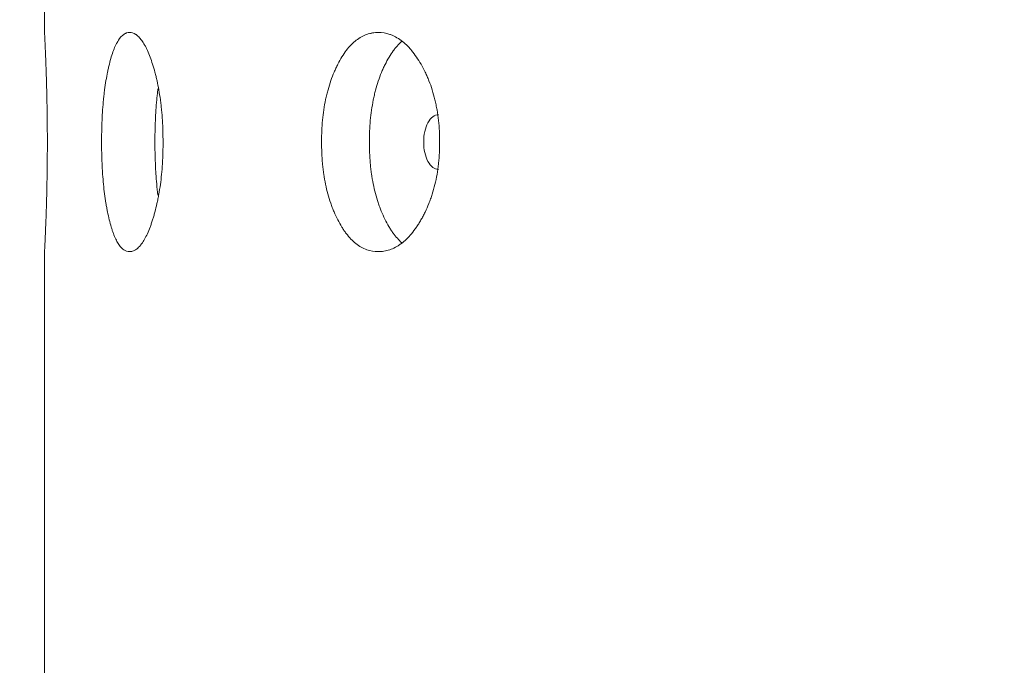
# Model space of a CAD drawing. Header units: millimetres. Extents: x 4 to 1188, y 1 to 840.
# Tile 114 of 210: x 531.37 to 536.5, y 395.02 to 398.39. Entities that reach past the tile are written whole.
import ezdxf

# ---------------------------------------------------------------- set-up
doc = ezdxf.new("R2010")
doc.units = ezdxf.units.MM
doc.layers.add('1', color=7, linetype='Continuous')
doc.styles.add('Arial Unicode MS', font='Arial Unicode MS')
doc.dimstyles.get("Standard").update_dxf_attribs({"dimtxt": 0.18, "dimasz": 0.18, "dimexe": 0.18, "dimexo": 0.0625, "dimgap": 0.09, "dimtad": 0, "dimtih": 1, "dimtoh": 1, "dimdec": 4, "dimzin": 0, "dimdsep": 46, "dimtxsty": 'Standard', "dimcen": 0.09, "dimadec": 0, "dimazin": 0, "dimtfac": 1, "dimtdec": 4, "dimtofl": 0, "dimtmove": 0, "dimatfit": 3, "dimfxl": 0, "dimtolj": 1, "dimtzin": 0, "dimarcsym": 0})

# ---------------------------------------------------------------- blocks, each defined once
blk = doc.blocks.new('_U18')
at = {"layer": '1', "color": 18, "lineweight": 35}
for p, q in [((539.3468, 427.7529), (512.4949, 427.7529)), ((514.4949, 286.2743), (514.4949, 427.7529)), ((531.2095, 286.2743), (512.4949, 286.2743))]:
    blk.add_line(p, q, dxfattribs=at)
at = {"layer": '1', "color": 18, "lineweight": 70}
for points in [[(514.4949, 427.7529), (515.2709, 424.2529), (513.719, 424.2529)], [(514.4949, 286.2743), (513.719, 289.7743), (515.2709, 289.7743)]]:
    blk.add_solid(points, dxfattribs=at)
at = {"layer": '1', "color": 18, "linetype": 'Continuous', "lineweight": 13, "insert": (512.425, 348.3985), "char_height": 5, "attachment_point": 7, "rotation": 90, "line_spacing_factor": 1.047437, "style": 'Arial Unicode MS'}
blk.add_mtext('\\fArial Unicode MS|b0|i0;\\W1.0000;{\\H1.21x;(}990{\\H1.21x;)}', dxfattribs=at)

msp = doc.modelspace()

# ---------------------------------------------------------------- linework, layer by layer
at = {"layer": '1', "color": 154, "linetype": 'Continuous', "lineweight": 13}
for p, q in [((531.4952, 400.3254), (531.4952, 398.3185)), ((531.4952, 397.1826), (531.4952, 287.3243))]:
    msp.add_line(p, q, dxfattribs=at)
for points, knots in [([(531.4952, 398.3243), (531.4952, 398.3244), (531.4954, 398.3211), (531.4958, 398.3125), (531.4959, 398.3105), (531.4961, 398.3072), (531.4962, 398.306), (531.4963, 398.3036), (531.4964, 398.3023), (531.4967, 398.2956), (531.497, 398.2894), (531.4977, 398.2753), (531.4984, 398.2594), (531.4992, 398.2403), (531.4998, 398.2274), (531.4999, 398.2247), (531.5001, 398.2194), (531.5005, 398.2113), (531.5013, 398.1914), (531.502, 398.1729), (531.503, 398.1469), (531.5037, 398.1263), (531.5044, 398.1041), (531.5049, 398.0889), (531.5051, 398.0812), (531.5063, 398.0421), (531.5071, 398.0089), (531.5079, 397.9655), (531.5081, 397.9567), (531.5084, 397.939), (531.5086, 397.9299), (531.509, 397.9028), (531.5092, 397.8846), (531.5098, 397.8293), (531.51, 397.7919), (531.51, 397.7538)], [0, 0, 0, 0, 0.123686, 0.123686, 0.154982, 0.154982, 0.170631, 0.170631, 0.186279, 0.186279, 0.248873, 0.248873, 0.311467, 0.374061, 0.374061, 0.38971, 0.38971, 0.405358, 0.436655, 0.499249, 0.499249, 0.561843, 0.59314, 0.59314, 0.624437, 0.624437, 0.749624, 0.749624, 0.780921, 0.780921, 0.812218, 0.812218, 0.874812, 0.874812, 1, 1, 1, 1]), ([(532.1137, 397.7528), (532.1137, 397.7504), (532.1137, 397.748), (532.1137, 397.7433), (532.1137, 397.7361), (532.1135, 397.7195), (532.113, 397.6957), (532.1123, 397.6768), (532.1116, 397.6626), (532.1114, 397.6579), (532.1109, 397.6485), (532.1106, 397.6438), (532.108, 397.602), (532.1045, 397.5661), (532.0974, 397.5142), (532.0947, 397.4973), (532.091, 397.4765), (532.0902, 397.4724), (532.0887, 397.4642), (532.0863, 397.452), (532.0838, 397.4402), (532.0786, 397.417), (532.075, 397.4022), (532.0692, 397.3808), (532.0672, 397.3738), (532.0632, 397.36), (532.0611, 397.3533), (532.0569, 397.3401), (532.0547, 397.3336), (532.0515, 397.3241), (532.0503, 397.321), (532.0481, 397.3148), (532.047, 397.3117), (532.0414, 397.2968), (532.0367, 397.2856), (532.0225, 397.2543), (532.0126, 397.2366), (532.0008, 397.2206), (531.9995, 397.2189), (531.9969, 397.2156), (531.993, 397.2108), (531.989, 397.2066), (531.9812, 397.1988), (531.9759, 397.1946), (531.9653, 397.1879), (531.9601, 397.1855), (531.9521, 397.1831), (531.9495, 397.1825), (531.9455, 397.1819), (531.9442, 397.1817), (531.9416, 397.1815), (531.9403, 397.1815), (531.9285, 397.1815), (531.9183, 397.1847), (531.9034, 397.1949), (531.8986, 397.1992), (531.889, 397.2098), (531.8843, 397.2161), (531.8709, 397.2373), (531.8604, 397.2594), (531.8509, 397.2867), (531.8471, 397.298), (531.8452, 397.3039), (531.8398, 397.322), (531.8364, 397.3346), (531.8299, 397.361), (531.8268, 397.3748), (531.8224, 397.3963), (531.8203, 397.4073), (531.8182, 397.4187), (531.8169, 397.4263), (531.8162, 397.4302), (531.8105, 397.4653), (531.8062, 397.4981), (531.8012, 397.5499), (531.7993, 397.572), (531.7978, 397.5948), (531.7973, 397.604), (531.797, 397.6086), (531.7962, 397.6225), (531.7958, 397.6318), (531.7938, 397.6784), (531.7929, 397.7253), (531.7931, 397.7727), (531.7933, 397.7917), (531.7935, 397.8012), (531.7941, 397.8296), (531.7947, 397.8483), (531.7971, 397.9036), (531.7996, 397.9397), (531.8035, 397.9791), (531.8039, 397.9835), (531.8049, 397.9921), (531.8063, 398.005), (531.8078, 398.0175), (531.811, 398.0422), (531.8134, 398.058), (531.8185, 398.0887), (531.8212, 398.1035), (531.8256, 398.125), (531.8271, 398.1321), (531.8295, 398.1424), (531.8302, 398.1459), (531.8319, 398.1526), (531.8327, 398.156), (531.8401, 398.1858), (531.8472, 398.2097), (531.8589, 398.241), (531.863, 398.2507), (531.8683, 398.2619), (531.8694, 398.264), (531.8716, 398.2683), (531.8726, 398.2703), (531.8759, 398.2763), (531.8782, 398.28), (531.8894, 398.2975), (531.8988, 398.3077), (531.9112, 398.3161), (531.9149, 398.3183), (531.9187, 398.32), (531.9213, 398.3211), (531.9226, 398.3215), (531.929, 398.3236), (531.9341, 398.3243), (531.9498, 398.3243), (531.9603, 398.3212), (531.9724, 398.3135), (531.9737, 398.3126), (531.9764, 398.3106), (531.9804, 398.3075), (531.9896, 398.2992), (532.0026, 398.2838), (532.0152, 398.264), (532.0238, 398.2478), (532.0275, 398.2403), (532.0299, 398.2352), (532.0311, 398.2326), (532.0419, 398.2088), (532.0508, 398.1848), (532.0634, 398.1452), (532.0675, 398.1315), (532.0723, 398.1134), (532.0733, 398.1097), (532.0752, 398.1024), (532.078, 398.0913), (532.0806, 398.0799), (532.0892, 398.0414), (532.095, 398.0086), (532.101, 397.965), (532.1021, 397.9562), (532.1042, 397.9382), (532.1051, 397.9292), (532.1078, 397.902), (532.1092, 397.8838), (532.1126, 397.8284), (532.1137, 397.7909), (532.1137, 397.7528)], [0, 0, 0, 0, 0.001953, 0.001953, 0.003906, 0.007812, 0.015625, 0.023437, 0.023437, 0.027344, 0.027344, 0.03125, 0.03125, 0.0625, 0.0625, 0.078125, 0.078125, 0.082031, 0.082031, 0.085937, 0.09375, 0.09375, 0.109375, 0.109375, 0.117187, 0.117187, 0.125, 0.125, 0.132812, 0.132812, 0.136719, 0.136719, 0.140625, 0.140625, 0.15625, 0.15625, 0.1875, 0.1875, 0.191406, 0.191406, 0.195313, 0.203125, 0.203125, 0.21875, 0.21875, 0.234375, 0.234375, 0.242188, 0.242188, 0.246094, 0.246094, 0.25, 0.25, 0.28125, 0.28125, 0.296875, 0.296875, 0.3125, 0.3125, 0.34375, 0.351563, 0.351563, 0.359375, 0.359375, 0.375, 0.375, 0.390625, 0.390625, 0.398438, 0.402344, 0.402344, 0.40625, 0.40625, 0.4375, 0.4375, 0.453125, 0.457031, 0.457031, 0.460938, 0.460938, 0.46875, 0.46875, 0.5, 0.507813, 0.507813, 0.515625, 0.515625, 0.53125, 0.53125, 0.5625, 0.5625, 0.566406, 0.566406, 0.570313, 0.578125, 0.578125, 0.59375, 0.59375, 0.609375, 0.609375, 0.617188, 0.617188, 0.621094, 0.621094, 0.625, 0.625, 0.65625, 0.65625, 0.671875, 0.671875, 0.675781, 0.675781, 0.679688, 0.679688, 0.6875, 0.6875, 0.71875, 0.71875, 0.726563, 0.730469, 0.730469, 0.734375, 0.734375, 0.75, 0.75, 0.78125, 0.78125, 0.785156, 0.785156, 0.789062, 0.796875, 0.8125, 0.828125, 0.835937, 0.839844, 0.839844, 0.84375, 0.84375, 0.875, 0.875, 0.890625, 0.890625, 0.894531, 0.894531, 0.898437, 0.90625, 0.90625, 0.9375, 0.9375, 0.945312, 0.945312, 0.953125, 0.953125, 0.96875, 0.96875, 1, 1, 1, 1]), ([(533.5573, 397.7528), (533.5573, 397.7504), (533.5573, 397.748), (533.5573, 397.7433), (533.5572, 397.7361), (533.5569, 397.7195), (533.556, 397.6957), (533.5547, 397.6768), (533.5536, 397.6626), (533.5532, 397.6579), (533.5523, 397.6485), (533.5518, 397.6438), (533.5472, 397.602), (533.541, 397.5661), (533.5284, 397.5142), (533.5236, 397.4973), (533.517, 397.4765), (533.5157, 397.4724), (533.5129, 397.4642), (533.5086, 397.452), (533.5042, 397.4402), (533.4949, 397.417), (533.4883, 397.4022), (533.478, 397.3808), (533.4744, 397.3738), (533.4671, 397.36), (533.4634, 397.3533), (533.4558, 397.3401), (533.4519, 397.3336), (533.446, 397.3241), (533.4439, 397.321), (533.4399, 397.3148), (533.4379, 397.3117), (533.4276, 397.2968), (533.4192, 397.2856), (533.3932, 397.2543), (533.3749, 397.2366), (533.3531, 397.2206), (533.3506, 397.2189), (533.3458, 397.2156), (533.3385, 397.2108), (533.3311, 397.2066), (533.3163, 397.1988), (533.3064, 397.1946), (533.2865, 397.1879), (533.2765, 397.1855), (533.2614, 397.1831), (533.2564, 397.1825), (533.2488, 397.1819), (533.2462, 397.1817), (533.2412, 397.1815), (533.2387, 397.1815), (533.216, 397.1815), (533.1962, 397.1847), (533.1671, 397.1949), (533.1575, 397.1992), (533.1385, 397.2098), (533.1293, 397.2161), (533.1024, 397.2373), (533.0814, 397.2594), (533.0618, 397.2867), (533.0541, 397.298), (533.0504, 397.3039), (533.0393, 397.322), (533.0322, 397.3346), (533.0187, 397.361), (533.0122, 397.3748), (533.0031, 397.3963), (532.9986, 397.4073), (532.9943, 397.4187), (532.9915, 397.4263), (532.9901, 397.4302), (532.978, 397.4653), (532.969, 397.4981), (532.9582, 397.5499), (532.9543, 397.572), (532.9511, 397.5948), (532.9499, 397.604), (532.9493, 397.6086), (532.9477, 397.6225), (532.9467, 397.6318), (532.9424, 397.6784), (532.9405, 397.7253), (532.9411, 397.7727), (532.9415, 397.7917), (532.9418, 397.8012), (532.9431, 397.8296), (532.9444, 397.8483), (532.9497, 397.9036), (532.955, 397.9397), (532.9632, 397.9791), (532.9642, 397.9835), (532.9661, 397.9921), (532.9691, 398.005), (532.9724, 398.0175), (532.9792, 398.0422), (532.9841, 398.058), (532.9948, 398.0887), (533.0006, 398.1035), (533.0097, 398.125), (533.0129, 398.1321), (533.0178, 398.1424), (533.0194, 398.1459), (533.0227, 398.1526), (533.0244, 398.156), (533.0397, 398.1858), (533.0544, 398.2097), (533.0782, 398.241), (533.0865, 398.2507), (533.0972, 398.2619), (533.0994, 398.264), (533.1038, 398.2683), (533.1059, 398.2703), (533.1125, 398.2763), (533.117, 398.28), (533.1394, 398.2975), (533.1581, 398.3077), (533.1823, 398.3161), (533.1896, 398.3183), (533.197, 398.32), (533.202, 398.3211), (533.2045, 398.3215), (533.2169, 398.3236), (533.2269, 398.3243), (533.257, 398.3243), (533.2771, 398.3212), (533.2998, 398.3135), (533.3023, 398.3126), (533.3074, 398.3106), (533.3149, 398.3075), (533.3322, 398.2992), (533.3563, 398.2838), (533.3796, 398.264), (533.3955, 398.2478), (533.4022, 398.2403), (533.4067, 398.2352), (533.4089, 398.2326), (533.4286, 398.2088), (533.4448, 398.1848), (533.4676, 398.1452), (533.4749, 398.1315), (533.4836, 398.1134), (533.4853, 398.1097), (533.4887, 398.1024), (533.4937, 398.0913), (533.4985, 398.0799), (533.5138, 398.0414), (533.5242, 398.0086), (533.5348, 397.965), (533.5367, 397.9562), (533.5404, 397.9382), (533.5421, 397.9292), (533.5468, 397.902), (533.5494, 397.8838), (533.5554, 397.8284), (533.5573, 397.7909), (533.5573, 397.7528)], [0, 0, 0, 0, 0.001953, 0.001953, 0.003906, 0.007812, 0.015625, 0.023437, 0.023437, 0.027344, 0.027344, 0.03125, 0.03125, 0.0625, 0.0625, 0.078125, 0.078125, 0.082031, 0.082031, 0.085938, 0.09375, 0.09375, 0.109375, 0.109375, 0.117188, 0.117188, 0.125, 0.125, 0.132812, 0.132812, 0.136719, 0.136719, 0.140625, 0.140625, 0.15625, 0.15625, 0.1875, 0.1875, 0.191406, 0.191406, 0.195313, 0.203125, 0.203125, 0.21875, 0.21875, 0.234375, 0.234375, 0.242188, 0.242188, 0.246094, 0.246094, 0.25, 0.25, 0.28125, 0.28125, 0.296875, 0.296875, 0.3125, 0.3125, 0.34375, 0.351562, 0.351562, 0.359375, 0.359375, 0.375, 0.375, 0.390625, 0.390625, 0.398438, 0.402344, 0.402344, 0.40625, 0.40625, 0.4375, 0.4375, 0.453125, 0.457031, 0.457031, 0.460938, 0.460938, 0.46875, 0.46875, 0.5, 0.507813, 0.507813, 0.515625, 0.515625, 0.53125, 0.53125, 0.5625, 0.5625, 0.566406, 0.566406, 0.570313, 0.578125, 0.578125, 0.59375, 0.59375, 0.609375, 0.609375, 0.617188, 0.617188, 0.621094, 0.621094, 0.625, 0.625, 0.65625, 0.65625, 0.671875, 0.671875, 0.675781, 0.675781, 0.679688, 0.679688, 0.6875, 0.6875, 0.71875, 0.71875, 0.726563, 0.730469, 0.730469, 0.734375, 0.734375, 0.75, 0.75, 0.78125, 0.78125, 0.785156, 0.785156, 0.789063, 0.796875, 0.8125, 0.828125, 0.835938, 0.839844, 0.839844, 0.84375, 0.84375, 0.875, 0.875, 0.890625, 0.890625, 0.894531, 0.894531, 0.898438, 0.90625, 0.90625, 0.9375, 0.9375, 0.945313, 0.945313, 0.953125, 0.953125, 0.96875, 0.96875, 1, 1, 1, 1]), ([(533.3597, 397.228), (533.3438, 397.2418), (533.3268, 397.2608), (533.3107, 397.2834), (533.3069, 397.289), (533.305, 397.2918), (533.2994, 397.3004), (533.2957, 397.3063), (533.2849, 397.3245), (533.2781, 397.3372), (533.265, 397.3637), (533.2588, 397.3776), (533.2499, 397.3992), (533.247, 397.4066), (533.2429, 397.4178), (533.2415, 397.4216), (533.2388, 397.4293), (533.2375, 397.4332), (533.2258, 397.4681), (533.2172, 397.5008), (533.207, 397.5522), (533.2032, 397.5742), (533.2002, 397.5968), (533.199, 397.6059), (533.1985, 397.6105), (533.1969, 397.6242), (533.196, 397.6334), (533.1919, 397.6793), (533.1901, 397.7257), (533.1906, 397.7725), (533.1911, 397.7912), (533.1914, 397.8006), (533.1926, 397.8286), (533.1938, 397.8471), (533.1988, 397.9019), (533.2039, 397.9376), (533.2117, 397.9767), (533.2126, 397.981), (533.2145, 397.9896), (533.2174, 398.0024), (533.2205, 398.0149), (533.227, 398.0395), (533.2365, 398.0712), (533.2476, 398.1009), (533.2565, 398.1224), (533.2595, 398.1295), (533.2658, 398.1433), (533.269, 398.1502), (533.2855, 398.1835), (533.2998, 398.2076), (533.3192, 398.2341), (533.3251, 398.2418), (533.3313, 398.249), (533.3354, 398.2538), (533.3375, 398.2561), (533.3464, 398.2656), (533.3533, 398.2723), (533.3603, 398.2783)], [0, 0, 0, 0, 0.077389, 0.087966, 0.087966, 0.098544, 0.098544, 0.1197, 0.1197, 0.162012, 0.162012, 0.204324, 0.204324, 0.22548, 0.22548, 0.236058, 0.236058, 0.246636, 0.246636, 0.33126, 0.33126, 0.373572, 0.38415, 0.38415, 0.394728, 0.394728, 0.415884, 0.415884, 0.500508, 0.521664, 0.521664, 0.54282, 0.54282, 0.585132, 0.585132, 0.669755, 0.669755, 0.680333, 0.680333, 0.690911, 0.712067, 0.712067, 0.754379, 0.796691, 0.796691, 0.817847, 0.817847, 0.839003, 0.839003, 0.923627, 0.923627, 0.944783, 0.955361, 0.955361, 0.965939, 0.965939, 1, 1, 1, 1]), ([(532.0871, 397.4766), (532.0847, 397.4955), (532.0825, 397.515), (532.079, 397.5522), (532.0773, 397.5742), (532.0759, 397.5968), (532.0753, 397.6059), (532.075, 397.6105), (532.0743, 397.6242), (532.0739, 397.6334), (532.072, 397.6793), (532.0711, 397.7257), (532.0714, 397.7725), (532.0716, 397.7912), (532.0717, 397.8006), (532.0723, 397.8286), (532.0729, 397.8471), (532.0752, 397.9019), (532.0776, 397.9376), (532.0813, 397.9767), (532.0817, 397.981), (532.0826, 397.9896), (532.0839, 398.0024), (532.0854, 398.0149), (532.0867, 398.0254), (532.087, 398.0277), (532.0873, 398.03)], [0, 0, 0, 0, 0.113385, 0.113385, 0.210378, 0.234627, 0.234627, 0.258875, 0.258875, 0.307371, 0.307371, 0.501358, 0.549855, 0.549855, 0.598351, 0.598351, 0.695344, 0.695344, 0.889331, 0.889331, 0.913579, 0.913579, 0.937827, 0.986324, 0.986324, 1, 1, 1, 1]), ([(533.5516, 397.8957), (533.5516, 397.8957), (533.5515, 397.8957), (533.5297, 397.8956), (533.5113, 397.8815), (533.4815, 397.826), (533.474, 397.7921), (533.4739, 397.7529)], [0, 0, 0, 0, 0.000999, 0.000999, 0.5005, 0.5005, 1, 1, 1, 1]), ([(531.51, 397.7538), (531.51, 397.7442), (531.51, 397.7347), (531.5099, 397.7157), (531.5099, 397.7063), (531.5098, 397.678), (531.5096, 397.6592), (531.5094, 397.6359), (531.5093, 397.6312), (531.5092, 397.622), (531.5091, 397.6081), (531.5086, 397.5763), (531.5078, 397.5321), (531.5069, 397.4898), (531.5063, 397.4652), (531.5059, 397.4531), (531.5058, 397.4491), (531.5056, 397.4411), (531.5055, 397.4371), (531.5045, 397.402), (531.5035, 397.3734), (531.5021, 397.3338), (531.5016, 397.3212), (531.5006, 397.2971), (531.5002, 397.2858), (531.4988, 397.2545), (531.498, 397.2369), (531.4972, 397.2192), (531.497, 397.2159), (531.4968, 397.2112), (531.4967, 397.2097), (531.4966, 397.2069), (531.4965, 397.2055), (531.4962, 397.199), (531.496, 397.1947), (531.4954, 397.1846), (531.4952, 397.1815), (531.4952, 397.1815)], [0, 0, 0, 0, 0.03125, 0.03125, 0.0625, 0.0625, 0.125, 0.125, 0.140625, 0.140625, 0.15625, 0.1875, 0.25, 0.3125, 0.34375, 0.34375, 0.359375, 0.359375, 0.375, 0.375, 0.5, 0.5, 0.5625, 0.5625, 0.625, 0.625, 0.75, 0.75, 0.78125, 0.78125, 0.796875, 0.796875, 0.8125, 0.8125, 0.875, 0.875, 1, 1, 1, 1]), ([(533.4739, 397.7529), (533.4739, 397.7333), (533.4757, 397.7151), (533.4832, 397.6816), (533.4887, 397.6664), (533.5039, 397.6382), (533.5123, 397.6277), (533.5306, 397.6136), (533.5405, 397.6101), (533.5513, 397.6101)], [0, 0, 0, 0, 0.250016, 0.250016, 0.500031, 0.500031, 0.750047, 0.750047, 1, 1, 1, 1])]:
    msp.add_open_spline(points, degree=3, knots=knots, dxfattribs=at)

# ---------------------------------------------------------------- dimensions: what is measured, and where the dimension line sits
at = {"layer": '1', "color": 18, "linetype": 'Continuous', "lineweight": 13}
dim = msp.add_linear_dim(base=(514.4949, 427.7529), p1=(542.9238, 286.2743), p2=(540.3468, 427.7529), angle=90, dimstyle='Standard', override={"dimtxt": 5, "dimasz": 3.5, "dimexe": 2, "dimexo": 1, "dimgap": 2.5, "dimtad": 1, "dimtih": 0, "dimtoh": 0, "dimdec": 0, "dimlfac": 7, "dimzin": 8, "dimdsep": 44, "dimlunit": 2, "dimpost": '(<>)', "dimtxsty": 'Arial Unicode MS', "dimsah": 1, "dimse1": 0, "dimse2": 0, "dimsd1": 0, "dimsd2": 0, "dimclrd": 18, "dimclre": 18, "dimclrt": 18, "dimtm": -0.1, "dimtfac": 0.4, "dimtdec": 2, "dimtofl": 1, "dimtmove": 0, "dimtzin": 8, "dimlwd": 35, "dimlwe": 35}, dxfattribs=at)
dim.commit()
dim.dimension.update_dxf_attribs({"geometry": '_U18', "text_midpoint": (514.4949, 357.0136), "dimtype": 160})

doc.saveas('drawing.dxf')
